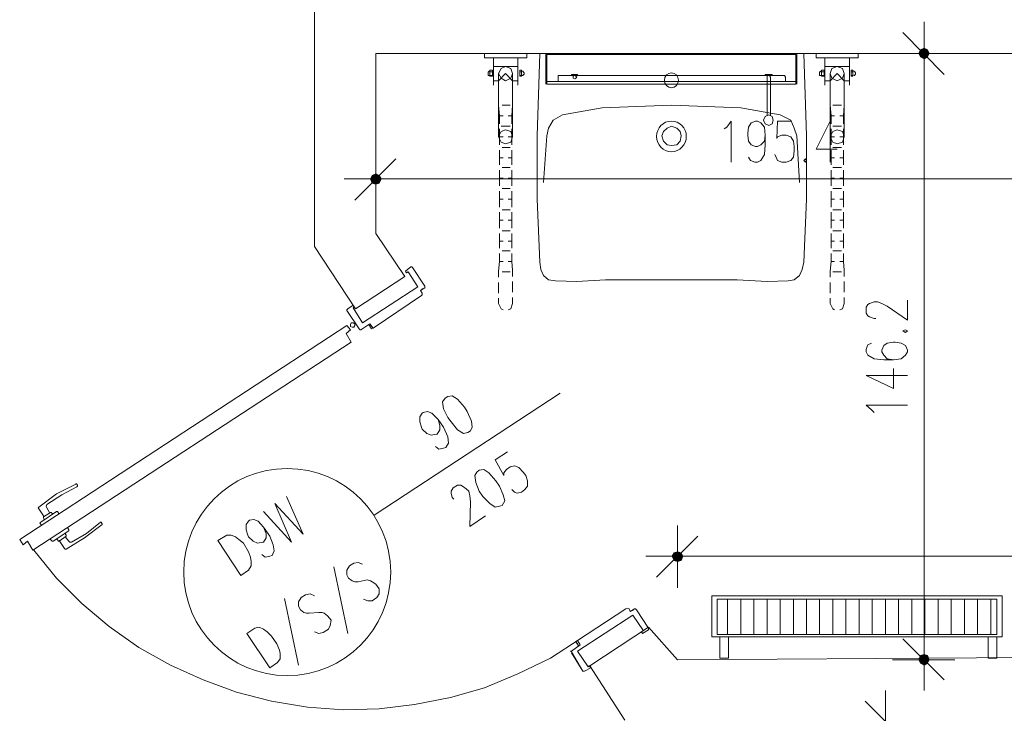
# Model space of a CAD drawing. Header units: millimetres. Extents: x -1256 to 4744, y -2264 to 706.
# Tile 42 of 62: x 2931 to 3169, y -200 to -32. Entities that reach past the tile are written whole.
import ezdxf

# ---------------------------------------------------------------- set-up
doc = ezdxf.new("R2010")
doc.units = ezdxf.units.MM
doc.header["$LTSCALE"] = 0.2
doc.layers.add('C00-00-00', color=7, linetype='Continuous')
doc.layers.add('C97-97-97', color=7, linetype='Continuous', true_color=0x979797)
doc.layers.add('CB9-B9-B9', color=7, linetype='Continuous', true_color=0xb9b9b9)

msp = doc.modelspace()

# ---------------------------------------------------------------- hatches: boundary and pattern name
at = {"layer": 'C00-00-00'}
h = msp.add_hatch(color=256, dxfattribs=at)
h.dxf.hatch_style = 2
h.paths.add_polyline_path([(3148.048, -40.495), (3148.469, -41.342), (3148.469, -39.649)])
h = msp.add_hatch(color=256, dxfattribs=at)
h.dxf.hatch_style = 2
h.paths.add_polyline_path([(3148.469, -41.342), (3149.316, -41.768), (3149.316, -39.227)])
h = msp.add_hatch(color=256, dxfattribs=at)
h.dxf.hatch_style = 2
h.paths.add_polyline_path([(3148.469, -41.342), (3148.469, -39.649), (3149.316, -39.227)])
h = msp.add_hatch(color=256, dxfattribs=at)
h.dxf.hatch_style = 2
h.paths.add_polyline_path([(3149.316, -41.768), (3149.316, -39.227), (3150.162, -39.649)])
h = msp.add_hatch(color=256, dxfattribs=at)
h.dxf.hatch_style = 2
h.paths.add_polyline_path([(3149.316, -41.768), (3150.162, -41.342), (3150.162, -39.649)])
h = msp.add_hatch(color=256, dxfattribs=at)
h.dxf.hatch_style = 2
h.paths.add_polyline_path([(3150.162, -41.342), (3150.162, -39.649), (3150.588, -40.495)])
h = msp.add_hatch(color=256, dxfattribs=at)
h.dxf.hatch_style = 2
h.paths.add_polyline_path([(3018.293, -70.765), (3015.757, -70.765), (3016.178, -69.918)])
h = msp.add_hatch(color=256, dxfattribs=at)
h.dxf.hatch_style = 2
h.paths.add_polyline_path([(3017.872, -71.82), (3018.293, -70.765), (3015.757, -70.765)])
h = msp.add_hatch(color=256, dxfattribs=at)
h.dxf.hatch_style = 2
h.paths.add_polyline_path([(3017.872, -71.82), (3016.178, -71.82), (3015.757, -70.765)])
h = msp.add_hatch(color=256, dxfattribs=at)
h.dxf.hatch_style = 2
h.paths.add_polyline_path([(3017.872, -69.918), (3016.178, -69.918), (3017.025, -69.493)])
h = msp.add_hatch(color=256, dxfattribs=at)
h.dxf.hatch_style = 2
h.paths.add_polyline_path([(3018.293, -70.765), (3017.872, -69.918), (3016.178, -69.918)])
h = msp.add_hatch(color=256, dxfattribs=at)
h.dxf.hatch_style = 2
h.paths.add_polyline_path([(3017.025, -72.033), (3017.872, -71.82), (3016.178, -71.82)])
h = msp.add_hatch(color=256, dxfattribs=at)
h.dxf.hatch_style = 2
h.paths.add_polyline_path([(3091.108, -161.783), (3088.568, -161.783), (3088.993, -160.936)])
h = msp.add_hatch(color=256, dxfattribs=at)
h.dxf.hatch_style = 2
h.paths.add_polyline_path([(3090.687, -160.936), (3088.993, -160.936), (3089.84, -160.723)])
h = msp.add_hatch(color=256, dxfattribs=at)
h.dxf.hatch_style = 2
h.paths.add_polyline_path([(3091.108, -161.783), (3090.687, -160.936), (3088.993, -160.936)])
h = msp.add_hatch(color=256, dxfattribs=at)
h.dxf.hatch_style = 2
h.paths.add_polyline_path([(3090.687, -162.838), (3091.108, -161.783), (3088.568, -161.783)])
h = msp.add_hatch(color=256, dxfattribs=at)
h.dxf.hatch_style = 2
h.paths.add_polyline_path([(3090.687, -162.838), (3088.993, -162.838), (3088.568, -161.783)])
h = msp.add_hatch(color=256, dxfattribs=at)
h.dxf.hatch_style = 2
h.paths.add_polyline_path([(3089.84, -163.051), (3090.687, -162.838), (3088.993, -162.838)])
h = msp.add_hatch(color=256, dxfattribs=at)
h.dxf.hatch_style = 2
h.paths.add_polyline_path([(3148.469, -185.7), (3148.469, -187.606), (3148.048, -186.755)])
h = msp.add_hatch(color=256, dxfattribs=at)
h.dxf.hatch_style = 2
h.paths.add_polyline_path([(3149.316, -185.487), (3148.469, -185.7), (3148.469, -187.606)])
h = msp.add_hatch(color=256, dxfattribs=at)
h.dxf.hatch_style = 2
h.paths.add_polyline_path([(3149.316, -185.487), (3149.316, -188.027), (3148.469, -187.606)])
h = msp.add_hatch(color=256, dxfattribs=at)
h.dxf.hatch_style = 2
h.paths.add_polyline_path([(3150.162, -185.7), (3149.316, -185.487), (3149.316, -188.027)])
h = msp.add_hatch(color=256, dxfattribs=at)
h.dxf.hatch_style = 2
h.paths.add_polyline_path([(3150.162, -185.7), (3150.162, -187.606), (3149.316, -188.027)])
h = msp.add_hatch(color=256, dxfattribs=at)
h.dxf.hatch_style = 2
h.paths.add_polyline_path([(3150.588, -186.755), (3150.162, -185.7), (3150.162, -187.606)])

# ---------------------------------------------------------------- linework, layer by layer
at = {"layer": 'C00-00-00', "lineweight": 0}
for points in [[(3390.618, -477.798), (3390.618, -10.864), (3357.387, -10.864), (3357.387, -21.659), (3018.718, -21.659), (3018.718, -7.052), (3002.209, -7.052), (3002.209, -87.062), (3012.157, -102.09), (3024.011, -94.261), (3017.025, -83.887), (3017.025, -40.495), (3212.391, -40.495), (3212.391, -50.022), (3282.244, -50.022), (3282.244, -185.487), (3089.84, -186.755), (3082.853, -178.926), (3068.671, -188.24), (3077.139, -201.362)], [(3149.316, -47.903), (3149.316, -32.875)], [(3144.235, -35.415), (3154.183, -45.576)], [(3045.388, -41.555), (3045.388, -48.116)], [(3051.316, -41.555), (3051.316, -48.116)], [(3088.355, -40.495), (3056.609, -40.495), (3055.971, -60.392), (3055.971, -75.633), (3056.609, -90.874), (3056.817, -92.567), (3057.451, -94.048), (3058.723, -95.108), (3060.417, -95.316), (3065.497, -95.529), (3072.484, -95.108), (3088.355, -95.108)], [(3058.089, -47.903), (3058.089, -40.495), (3118.625, -40.495), (3118.625, -47.903)], [(3058.298, -47.903), (3058.298, -40.708), (3118.412, -40.708), (3118.412, -47.903)], [(3088.355, -40.495), (3120.318, -40.495), (3120.952, -60.392)], [(3125.398, -41.555), (3125.398, -48.116)], [(3131.326, -41.555), (3131.326, -48.116)], [(3156.723, -40.495), (3141.695, -40.495)], [(3044.542, -44.729), (3044.329, -44.729), (3044.329, -44.942), (3044.12, -44.942), (3044.12, -45.789), (3044.542, -45.789)], [(3044.542, -44.942), (3045.176, -44.942)], [(3045.388, -43.67), (3051.316, -43.67)], [(3052.162, -44.942), (3051.737, -44.942)], [(3052.162, -44.729), (3052.588, -44.729), (3052.588, -44.942), (3052.796, -45.155), (3052.796, -45.576), (3052.588, -45.576), (3052.588, -45.789), (3052.375, -45.789)], [(3124.552, -44.729), (3124.339, -44.729), (3124.339, -44.942), (3124.126, -44.942), (3124.126, -45.789), (3124.552, -45.789)], [(3124.552, -44.942), (3125.186, -44.942)], [(3125.398, -43.67), (3131.326, -43.67)], [(3132.172, -44.942), (3131.747, -44.942)], [(3132.172, -44.729), (3132.385, -44.729), (3132.594, -44.942), (3132.806, -45.155), (3132.806, -45.576), (3132.594, -45.576), (3132.594, -45.789), (3132.385, -45.789)], [(3044.542, -45.789), (3045.176, -45.789)], [(3045.388, -47.057), (3046.656, -47.057)], [(3046.656, -53.196), (3046.656, -47.057), (3048.35, -45.363), (3050.043, -47.057)], [(3046.656, -45.363), (3046.656, -60.604)], [(3050.043, -45.363), (3050.043, -60.604)], [(3050.043, -47.057), (3050.043, -52.984)], [(3050.043, -47.057), (3051.316, -47.057)], [(3052.162, -45.789), (3051.737, -45.789)], [(3061.476, -45.789), (3061.051, -45.789), (3061.051, -46.21)], [(3061.476, -45.789), (3115.45, -45.789)], [(3112.276, -55.524), (3112.276, -46.21), (3112.063, -45.789), (3111.429, -45.789), (3111.429, -46.21)], [(3111.429, -55.524), (3111.429, -46.21)], [(3115.872, -46.21), (3115.663, -45.789), (3115.45, -45.789)], [(3115.872, -47.269), (3115.872, -46.21)], [(3115.872, -46.21), (3115.872, -47.269)], [(3124.552, -45.789), (3125.186, -45.789)], [(3125.398, -47.057), (3126.667, -47.057)], [(3126.667, -53.196), (3126.667, -47.057), (3128.364, -45.363), (3130.058, -47.057)], [(3126.667, -45.363), (3126.667, -60.604)], [(3130.058, -45.363), (3130.058, -60.604)], [(3130.058, -47.057), (3130.058, -52.984)], [(3130.058, -47.057), (3131.326, -47.057)], [(3132.172, -45.789), (3131.747, -45.789)], [(3149.316, -181.679), (3149.316, -45.576)], [(3059.783, -56.583), (3062.11, -55.315), (3071.637, -53.618), (3088.355, -52.984)], [(3119.263, -71.612), (3118.625, -60.392), (3117.991, -58.49), (3117.144, -56.583), (3114.604, -55.315), (3105.077, -53.618), (3088.355, -52.984)], [(3059.783, -56.583), (3058.723, -58.49), (3058.298, -60.392)], [(3101.056, -58.698), (3101.694, -58.277), (3102.749, -56.796), (3102.749, -66.744)], [(3111.004, -60.179), (3110.795, -61.664), (3109.949, -62.51), (3109.102, -62.932), (3108.677, -62.932), (3107.617, -62.51), (3106.983, -61.664), (3106.77, -60.179), (3106.77, -59.758), (3106.983, -58.277), (3107.617, -57.217), (3108.677, -56.796), (3109.102, -56.796), (3109.949, -57.217), (3110.795, -58.277), (3111.004, -60.179), (3111.004, -62.51), (3110.795, -64.838), (3109.949, -66.319), (3109.102, -66.744), (3108.464, -66.744), (3107.404, -66.319), (3106.983, -65.472)], [(3117.352, -56.796), (3113.97, -56.796), (3113.757, -61.026), (3113.97, -60.604), (3115.025, -60.179), (3116.084, -60.179), (3117.144, -60.604), (3117.778, -61.664), (3117.991, -62.932), (3117.991, -63.991), (3117.778, -65.472), (3117.144, -66.319), (3116.084, -66.744), (3115.025, -66.744), (3113.97, -66.319), (3113.757, -65.897), (3113.332, -64.838)], [(3126.667, -56.796), (3123.284, -63.566), (3128.364, -63.566)], [(3126.667, -56.796), (3126.667, -66.744)], [(3058.298, -60.392), (3057.451, -71.612)], [(3120.318, -90.874), (3120.952, -75.633), (3120.952, -60.392)], [(3017.025, -63.357), (3017.025, -78.386)], [(3011.945, -75.845), (3021.893, -65.897)], [(3024.433, -70.765), (3009.404, -70.765)], [(3021.893, -70.765), (3207.315, -70.765)], [(3024.858, -93.201), (3024.433, -93.414), (3024.224, -92.989), (3025.492, -91.929), (3025.705, -91.929), (3025.914, -92.142)], [(3028.879, -96.588), (3025.914, -92.142)], [(3028.879, -96.588), (3025.914, -92.142)], [(3116.51, -95.316), (3117.991, -95.108), (3119.263, -94.048), (3119.897, -92.567)], [(3119.897, -92.567), (3120.318, -90.874)], [(3013.851, -105.477), (3027.186, -96.801)], [(3028.879, -96.588), (3028.879, -97.01), (3027.82, -97.648), (3028.879, -97.01)], [(3028.454, -97.222), (3027.82, -97.648)], [(3028.879, -96.588), (3028.879, -97.01)], [(3116.51, -95.316), (3111.429, -95.529), (3104.23, -95.108), (3088.355, -95.108)], [(3027.82, -97.648), (3028.245, -98.282), (3028.245, -98.703), (3028.032, -98.916), (3016.391, -106.749), (3015.544, -105.69), (3013.425, -107.17)], [(3013.004, -106.958), (3010.038, -102.516), (3010.038, -102.303), (3010.251, -102.09), (3011.519, -101.243), (3011.732, -101.669)], [(3011.732, -101.669), (3011.519, -101.877)], [(3011.519, -101.877), (3013.851, -105.477)], [(3137.674, -104.422), (3137.253, -104.422), (3136.193, -103.996), (3135.768, -103.784), (3135.347, -103.15), (3135.347, -101.669), (3135.768, -101.031), (3136.193, -100.822), (3137.253, -100.397), (3138.099, -100.397), (3139.159, -100.822), (3140.427, -101.456), (3145.295, -104.843), (3145.295, -99.975)], [(3013.004, -106.958), (3010.038, -102.516)], [(3010.038, -106.111), (2931.088, -157.758)], [(3010.885, -107.17), (3010.038, -106.111)], [(3015.331, -105.902), (3015.965, -106.958), (3016.391, -106.749)], [(3016.391, -106.749), (3015.544, -105.69)], [(3015.544, -106.324), (3015.544, -106.111)], [(3011.098, -110.132), (3009.83, -108.017), (3010.885, -107.17)], [(3013.425, -107.17), (3013.217, -107.17), (3013.004, -106.958)], [(3013.425, -107.17), (3013.217, -107.17), (3013.004, -106.958)], [(2934.262, -160.302), (3011.098, -110.132)], [(3136.615, -110.345), (3135.768, -110.77), (3135.347, -111.83), (3135.347, -112.464), (3135.768, -113.31), (3137.253, -114.157), (3139.58, -114.37), (3141.908, -114.37), (3143.814, -114.157), (3144.869, -113.31), (3145.295, -112.464), (3145.295, -112.038), (3144.869, -110.979), (3143.814, -110.345), (3142.333, -110.132), (3141.908, -110.132), (3140.427, -110.345), (3139.58, -110.979), (3139.159, -112.038), (3139.159, -112.464), (3139.58, -113.31), (3140.427, -114.157), (3141.908, -114.37)], [(3135.347, -118.178), (3141.908, -121.352), (3141.908, -116.485)], [(3135.347, -118.178), (3145.295, -118.178)], [(3016.604, -151.835), (3061.476, -122.412)], [(3137.253, -127.067), (3136.615, -126.433), (3135.347, -125.373), (3145.295, -125.373)], [(3032.053, -128.76), (3032.475, -130.241), (3032.475, -131.3), (3031.841, -132.36), (3031.628, -132.36), (3030.36, -132.572), (3029.3, -132.147), (3028.245, -131.092), (3028.032, -130.666), (3027.607, -129.394), (3027.607, -128.126), (3028.245, -127.279), (3028.454, -127.067), (3029.513, -126.854), (3030.573, -127.279), (3032.053, -128.76), (3033.326, -130.666), (3034.381, -132.994), (3034.594, -134.475), (3033.96, -135.534), (3033.326, -135.747), (3032.266, -135.959), (3031.419, -135.321)], [(3048.775, -136.593), (3045.814, -138.495), (3047.929, -142.308), (3047.929, -141.674), (3048.563, -140.827), (3049.409, -140.193), (3050.469, -139.98), (3051.528, -140.402), (3052.588, -141.461), (3053.222, -142.308), (3053.643, -143.58), (3053.643, -144.848), (3053.009, -145.695), (3052.162, -146.329), (3051.103, -146.542), (3050.469, -146.329), (3049.835, -145.695)], [(2935.743, -149.928), (2939.98, -146.754), (2944.635, -144.423)], [(2944.635, -144.423), (2944.635, -144.214), (2944.844, -144.423)], [(2945.057, -144.635), (2944.844, -144.423)], [(2945.057, -144.635), (2945.057, -144.848), (2944.844, -145.061)], [(3035.862, -148.022), (3035.44, -147.597), (3035.228, -146.542), (3035.228, -146.116), (3035.653, -145.269), (3036.708, -144.635), (3037.555, -144.635), (3037.981, -144.848), (3038.827, -145.482), (3039.461, -146.116), (3039.674, -147.176), (3039.883, -148.656), (3039.674, -154.583), (3043.482, -152.043)], [(2938.287, -151.196), (2937.649, -150.141), (2937.44, -149.716), (2937.649, -149.294), (2941.249, -146.963), (2944.844, -145.061)], [(2989.934, -150.988), (2996.707, -158.396), (2992.682, -149.082), (2999.456, -156.49), (2995.435, -147.388)], [(2935.743, -150.35), (2935.534, -150.141), (2935.743, -149.928)], [(2935.743, -150.35), (2937.015, -152.256)], [(2936.381, -154.371), (2935.955, -153.737), (2936.168, -153.528), (2939.98, -150.988), (2940.189, -150.988), (2940.614, -151.622)], [(2938.496, -151.196), (2936.802, -152.256)], [(2938.496, -151.196), (2938.708, -151.196)], [(2939.134, -151.622), (2938.708, -151.196)], [(2936.802, -152.469), (2936.802, -152.256)], [(2936.802, -152.469), (2937.015, -153.103)], [(2950.563, -153.528), (2950.775, -153.528), (2950.984, -153.949), (2950.984, -154.162), (2946.75, -157.336), (2942.308, -160.089), (2942.095, -160.089), (2941.883, -159.877), (2940.614, -157.97)], [(2950.563, -153.528), (2947.176, -156.277), (2943.576, -158.396)], [(2989.934, -154.796), (2990.568, -156.277), (2990.568, -157.336), (2989.934, -158.396), (2989.721, -158.396), (2988.449, -158.604), (2987.393, -158.183), (2986.334, -157.124), (2986.121, -156.702), (2985.7, -155.43), (2985.7, -154.162), (2986.334, -153.315), (2986.547, -153.103), (2987.602, -152.89), (2988.661, -153.315), (2989.934, -154.796), (2991.414, -156.911), (2992.261, -159.03), (2992.47, -160.511), (2992.048, -161.57), (2991.414, -161.783), (2990.355, -161.991), (2989.508, -161.357)], [(3089.84, -154.371), (3089.84, -169.403)], [(2939.134, -158.183), (2942.942, -155.643), (2942.942, -155.43)], [(2942.095, -156.277), (2942.308, -156.702), (2942.308, -156.911), (2940.614, -158.183), (2940.402, -158.183), (2940.402, -157.97), (2939.98, -157.549)], [(2942.942, -155.43), (2942.729, -155.009)], [(2942.942, -155.643), (2942.942, -155.43)], [(2931.934, -159.03), (2931.088, -157.758)], [(2934.262, -160.302), (2932.994, -158.183), (2931.934, -159.03)], [(2938.496, -157.758), (2938.921, -158.183)], [(2939.134, -158.183), (2938.921, -158.183)], [(2942.095, -157.124), (2942.942, -158.183)], [(2943.576, -158.396), (2943.155, -158.396), (2942.942, -158.183)], [(3084.759, -166.859), (3094.707, -156.911)], [(3013.851, -163.685), (3012.791, -163.263), (3011.732, -163.476), (3010.676, -164.11), (3010.038, -165.166), (3010.038, -166.225), (3010.464, -167.072), (3011.311, -167.706), (3011.945, -167.918), (3012.791, -167.918), (3014.91, -167.497), (3015.757, -167.706), (3016.178, -167.918), (3017.025, -168.552), (3017.872, -169.612), (3017.872, -170.884), (3017.238, -171.731), (3016.178, -172.577), (3015.119, -172.577), (3014.063, -172.152)], [(3097.248, -161.783), (3082.219, -161.783)], [(3094.707, -161.783), (3277.164, -161.783)], [(3006.864, -164.323), (3010.251, -180.407)], [(3002.209, -171.305), (3001.15, -170.884), (3000.09, -171.097), (2999.035, -171.731), (2998.397, -172.786), (2998.397, -173.846), (2998.822, -174.692), (2999.669, -175.326), (3000.303, -175.539), (3000.937, -175.539), (3003.264, -175.326), (3004.115, -175.326), (3004.537, -175.539), (3005.383, -176.173), (3006.23, -177.232), (3006.017, -178.505), (3005.596, -179.351), (3004.324, -180.198), (3003.264, -180.407), (3002.209, -179.985)], [(2995.014, -171.939), (2998.397, -188.027)], [(3101.903, -172.152), (3101.903, -180.619)], [(3105.077, -172.152), (3105.077, -180.619)], [(3108.251, -172.152), (3108.251, -180.619)], [(3111.429, -172.152), (3111.429, -180.619)], [(3114.604, -172.152), (3114.604, -180.619)], [(3117.778, -172.152), (3117.778, -180.619)], [(3120.952, -172.152), (3120.952, -180.619)], [(3124.126, -172.152), (3124.126, -180.619)], [(3127.305, -172.152), (3127.305, -180.619)], [(3130.479, -172.152), (3130.479, -180.619)], [(3133.653, -172.152), (3133.653, -180.619)], [(3136.827, -172.152), (3136.827, -180.619)], [(3140.006, -172.152), (3140.006, -180.619)], [(3143.18, -172.152), (3143.18, -180.619)], [(3146.354, -172.152), (3146.354, -180.619)], [(3149.528, -172.152), (3149.528, -180.619)], [(3152.703, -172.152), (3152.703, -180.619)], [(3155.877, -172.152), (3155.877, -180.619)], [(3159.055, -172.152), (3159.055, -180.619)], [(3162.229, -172.152), (3162.229, -180.619)], [(3165.403, -172.152), (3165.403, -180.619)], [(3065.71, -182.1), (3066.344, -183.16), (3065.71, -182.1), (3077.352, -174.48)], [(3077.352, -174.48), (3077.773, -174.271), (3078.194, -174.48)], [(3078.407, -175.118), (3078.194, -174.48)], [(3079.254, -174.692), (3078.407, -175.118)], [(3079.466, -174.48), (3079.679, -174.48), (3079.892, -174.692)], [(3079.466, -174.48), (3079.679, -174.48), (3079.892, -174.692)], [(3079.892, -174.692), (3082.853, -179.139)], [(3079.892, -174.692), (3082.853, -179.139)], [(3065.71, -184.64), (3079.041, -175.96)], [(3082.853, -179.139), (3082.853, -179.56), (3081.372, -180.407), (3081.16, -179.985), (3081.585, -179.773)], [(3149.316, -179.139), (3149.316, -194.167)], [(3065.919, -183.372), (3065.285, -182.313), (3065.71, -182.1)], [(3065.71, -182.947), (3065.71, -182.734)], [(3102.115, -181.253), (3102.115, -186.334), (3100.001, -186.334), (3100.001, -181.253)], [(3154.183, -191.627), (3144.235, -181.679)], [(3166.884, -181.253), (3166.884, -186.334), (3164.769, -186.334), (3164.769, -181.253)], [(3064.225, -184.853), (3064.017, -184.64), (3064.225, -184.64), (3066.344, -183.16), (3064.225, -184.64)], [(3064.225, -184.853), (3064.017, -184.64), (3064.225, -184.64)], [(3068.459, -188.24), (3068.884, -188.665), (3067.403, -189.508), (3066.978, -189.508), (3064.225, -184.853)], [(3064.225, -185.066), (3066.978, -189.508)], [(3068.246, -188.453), (3065.71, -184.64)], [(3141.695, -186.755), (3156.723, -186.755)], [(3068.459, -188.24), (3068.246, -188.453)], [(3140.006, -209.196), (3140.006, -194.167)], [(3135.134, -196.707), (3145.082, -206.655)]]:
    msp.add_lwpolyline(points, dxfattribs=at)
for points in [[(3149.316, -39.227), (3148.469, -39.649), (3148.048, -40.495), (3148.469, -41.342), (3149.316, -41.768), (3150.162, -41.342), (3150.588, -40.495), (3150.162, -39.649)], [(3053.43, -41.555), (3053.43, -40.497), (3043.271, -40.497), (3043.271, -41.555)], [(3133.44, -41.555), (3133.44, -40.497), (3123.281, -40.497), (3123.281, -41.555)], [(3045.176, -46.001), (3045.176, -44.52), (3044.541, -44.52), (3044.541, -46.001)], [(3048.35, -47.057), (3049.622, -46.423), (3050.043, -45.363), (3049.622, -44.095), (3048.35, -43.67), (3047.295, -44.095), (3046.656, -45.363), (3047.295, -46.423)], [(3052.162, -46.001), (3052.162, -44.52), (3051.739, -44.52), (3051.739, -46.001)], [(3125.186, -46.001), (3125.186, -44.52), (3124.55, -44.52), (3124.55, -46.001)], [(3128.364, -47.057), (3129.632, -46.423), (3130.058, -45.363), (3129.632, -44.095), (3128.364, -43.67), (3127.092, -44.095), (3126.667, -45.363), (3127.092, -46.423)], [(3132.172, -46.001), (3132.172, -44.52), (3131.749, -44.52), (3131.749, -46.001)], [(3118.412, -47.903), (3118.412, -47.269), (3058.298, -47.269), (3058.298, -47.903)], [(3061.051, -47.269), (3061.051, -46.21)], [(3065.71, -45.789), (3065.71, -45.578), (3064.227, -45.578), (3064.227, -45.789)], [(3065.072, -46.635), (3065.285, -46.423), (3065.497, -46.21), (3065.285, -46.001), (3065.072, -45.789), (3064.651, -46.001), (3064.651, -46.423)], [(3112.697, -45.789), (3112.697, -45.578), (3111.004, -45.578), (3111.004, -45.789)], [(3111.851, -57.851), (3112.697, -57.43), (3112.91, -56.583), (3112.697, -55.737), (3111.851, -55.315), (3111.004, -55.737), (3110.583, -56.583), (3111.004, -57.43)], [(3048.35, -62.298), (3049.622, -61.872), (3050.043, -60.604), (3049.622, -59.336), (3048.35, -58.911), (3047.295, -59.336), (3046.656, -60.604), (3047.295, -61.872)], [(3088.355, -62.719), (3089.627, -62.51), (3090.474, -61.664), (3090.687, -60.392), (3090.474, -59.336), (3089.627, -58.49), (3088.355, -58.064), (3087.3, -58.49), (3086.453, -59.336), (3086.027, -60.392), (3086.453, -61.664), (3087.3, -62.51)], [(3128.364, -62.298), (3129.632, -61.872), (3130.058, -60.604), (3129.632, -59.336), (3128.364, -58.911), (3127.305, -59.336), (3126.667, -60.604), (3127.305, -61.872)], [(3120.743, -65.897), (3120.318, -66.319), (3120.743, -66.744), (3120.952, -66.319)], [(3015.757, -70.765), (3016.178, -71.82), (3017.025, -72.033), (3017.872, -71.82), (3018.293, -70.765), (3017.872, -69.918), (3017.025, -69.493), (3016.178, -69.918)], [(3024.858, -93.201), (3027.186, -96.801)], [(3011.732, -106.536), (3011.311, -106.536), (3010.885, -106.324), (3010.885, -105.902), (3011.098, -105.477), (3011.519, -105.477), (3011.945, -105.69), (3011.945, -106.111)], [(3144.235, -107.383), (3144.869, -107.805), (3145.295, -107.383), (3144.869, -107.17)], [(3033.747, -123.68), (3033.113, -124.526), (3033.326, -126.22), (3034.381, -128.339), (3035.228, -129.394), (3036.708, -131.3), (3038.193, -132.147), (3039.249, -131.938), (3039.883, -131.513), (3040.308, -130.666), (3040.095, -129.186), (3039.04, -126.854), (3038.402, -125.799), (3036.708, -123.892), (3035.44, -123.046), (3034.381, -123.258)], [(3041.367, -141.461), (3040.942, -142.308), (3041.155, -144.001), (3042.001, -146.116), (3042.848, -147.388), (3044.542, -149.082), (3045.814, -149.928), (3046.869, -149.716), (3047.503, -149.503), (3048.141, -148.444), (3047.716, -146.963), (3046.869, -144.848), (3046.022, -143.58), (3044.329, -141.674), (3043.061, -140.827), (3042.001, -141.04)], [(2984.428, -166.438), (2978.926, -157.97), (2981.041, -156.702), (2982.1, -156.702), (2983.16, -157.124), (2984.002, -157.758), (2985.062, -158.604), (2986.334, -160.723), (2986.755, -161.991), (2986.968, -163.051), (2986.968, -164.11), (2986.334, -165.166)], [(3088.568, -161.783), (3088.993, -162.838), (3089.84, -163.051), (3090.687, -162.838), (3091.108, -161.783), (3090.687, -160.936), (3089.84, -160.723), (3088.993, -160.936)], [(3168.156, -181.253), (3168.156, -171.305), (3098.096, -171.305), (3098.096, -181.253)], [(3166.884, -180.619), (3166.884, -172.152), (3099.362, -172.152), (3099.362, -180.619)], [(3078.407, -175.118), (3079.466, -174.48)], [(3081.585, -179.773), (3079.041, -175.96)], [(2991.414, -188.665), (2985.913, -180.407), (2987.815, -179.139), (2988.874, -178.926), (2989.934, -179.351), (2990.776, -179.985), (2991.836, -181.045), (2993.108, -182.947), (2993.742, -184.428), (2993.955, -185.274), (2993.955, -186.547), (2993.316, -187.393)], [(3149.316, -188.027), (3150.162, -187.606), (3150.588, -186.755), (3150.162, -185.7), (3149.316, -185.487), (3148.469, -185.7), (3148.048, -186.755), (3148.469, -187.606)]]:
    msp.add_lwpolyline(points, close=True, dxfattribs=at)
msp.add_circle((2995.648, -165.591), 24.977, dxfattribs=at)
for centre, major_axis, ratio in [((3088.355, -46.952), (0, 1.798), 0.94198), ((3088.357, -60.5), (0, 3.704), 0.971287)]:
    msp.add_ellipse(centre, major_axis=major_axis, ratio=ratio, start_param=0, end_param=6.283185, dxfattribs=at)
at = {"layer": 'C97-97-97', "lineweight": 0}
for points in [[(3046.656, -49.384), (3046.656, -47.057)], [(3050.043, -47.057), (3050.043, -49.384)], [(3126.667, -49.384), (3126.667, -47.057)], [(3130.058, -47.057), (3130.058, -49.384)], [(3046.869, -55.524), (3046.656, -52.984), (3046.656, -50.656)], [(3050.043, -50.656), (3050.043, -52.984), (3049.835, -55.524)], [(3126.879, -55.524), (3126.667, -52.984), (3126.667, -50.656)], [(3130.058, -50.656), (3130.058, -52.984), (3129.845, -55.524)], [(3049.409, -52.984), (3047.503, -52.984)], [(3129.419, -52.984), (3127.305, -52.984)], [(3047.716, -55.524), (3046.869, -55.524)], [(3046.869, -55.524), (3046.869, -57.43)], [(3049.835, -55.524), (3048.988, -55.524)], [(3049.835, -57.43), (3049.835, -55.524)], [(3127.726, -55.524), (3126.879, -55.524)], [(3126.879, -55.524), (3126.879, -57.43)], [(3129.845, -55.524), (3128.998, -55.524)], [(3129.845, -57.43), (3129.845, -55.524)], [(3046.869, -58.698), (3046.869, -60.604)], [(3049.409, -58.064), (3047.295, -58.064)], [(3049.835, -60.604), (3049.835, -58.698)], [(3126.879, -58.698), (3126.879, -60.604)], [(3129.419, -58.064), (3127.305, -58.064)], [(3129.845, -60.604), (3129.845, -58.698)], [(3047.716, -60.604), (3046.869, -60.604)], [(3046.869, -60.604), (3046.869, -62.51)], [(3049.835, -60.604), (3048.988, -60.604)], [(3049.835, -62.51), (3049.835, -60.604)], [(3127.726, -60.604), (3126.879, -60.604)], [(3126.879, -60.604), (3126.879, -62.51)], [(3129.845, -60.604), (3128.998, -60.604)], [(3129.845, -62.51), (3129.845, -60.604)], [(3046.869, -63.779), (3046.869, -65.685)], [(3049.409, -63.145), (3047.503, -63.145)], [(3049.835, -65.685), (3049.835, -63.779)], [(3126.879, -63.779), (3126.879, -65.685)], [(3129.419, -63.145), (3127.305, -63.145)], [(3129.845, -65.685), (3129.845, -63.779)], [(3047.716, -65.685), (3046.869, -65.685)], [(3046.869, -65.685), (3046.869, -67.378)], [(3049.835, -65.685), (3048.988, -65.685)], [(3049.835, -67.378), (3049.835, -65.685)], [(3127.726, -65.685), (3126.879, -65.685)], [(3126.879, -65.685), (3126.879, -67.378)], [(3129.845, -65.685), (3128.998, -65.685)], [(3129.845, -67.378), (3129.845, -65.685)], [(3046.869, -68.646), (3046.869, -70.552)], [(3049.409, -68.012), (3047.503, -68.012)], [(3049.835, -70.552), (3049.835, -68.646)], [(3126.879, -68.646), (3126.879, -70.552)], [(3129.419, -68.012), (3127.305, -68.012)], [(3129.845, -70.552), (3129.845, -68.646)], [(3047.716, -70.552), (3046.869, -70.552)], [(3046.869, -70.552), (3046.869, -72.459)], [(3049.835, -70.552), (3048.988, -70.552)], [(3049.835, -72.459), (3049.835, -70.552)], [(3127.726, -70.552), (3126.879, -70.552)], [(3126.879, -70.552), (3126.879, -72.459)], [(3129.845, -70.552), (3128.998, -70.552)], [(3129.845, -72.459), (3129.845, -70.552)], [(3049.409, -73.093), (3047.503, -73.093)], [(3129.419, -73.093), (3127.305, -73.093)], [(3046.869, -73.727), (3046.869, -75.633)], [(3047.716, -75.633), (3046.869, -75.633)], [(3046.869, -75.633), (3046.869, -77.539)], [(3049.835, -75.633), (3048.988, -75.633)], [(3049.835, -75.633), (3049.835, -73.727)], [(3049.835, -77.539), (3049.835, -75.633)], [(3126.879, -73.727), (3126.879, -75.633)], [(3127.726, -75.633), (3126.879, -75.633)], [(3126.879, -75.633), (3126.879, -77.539)], [(3129.845, -75.633), (3128.998, -75.633)], [(3129.845, -75.633), (3129.845, -73.727)], [(3129.845, -77.539), (3129.845, -75.633)], [(3049.409, -78.173), (3047.503, -78.173)], [(3129.419, -78.173), (3127.305, -78.173)], [(3046.869, -78.807), (3046.869, -80.713)], [(3047.716, -80.713), (3046.869, -80.713)], [(3046.869, -80.713), (3046.869, -82.619)], [(3049.835, -80.713), (3048.988, -80.713)], [(3049.835, -80.713), (3049.835, -78.807)], [(3049.835, -82.619), (3049.835, -80.713)], [(3126.879, -78.807), (3126.879, -80.713)], [(3127.726, -80.713), (3126.879, -80.713)], [(3126.879, -80.713), (3126.879, -82.619)], [(3129.845, -80.713), (3128.998, -80.713)], [(3129.845, -80.713), (3129.845, -78.807)], [(3129.845, -82.619), (3129.845, -80.713)], [(3046.869, -83.887), (3046.869, -85.794)], [(3049.409, -83.253), (3047.503, -83.253)], [(3049.835, -85.794), (3049.835, -83.887)], [(3126.879, -83.887), (3126.879, -85.794)], [(3129.419, -83.253), (3127.305, -83.253)], [(3129.845, -85.794), (3129.845, -83.887)], [(3047.716, -85.794), (3046.869, -85.794)], [(3046.869, -85.794), (3046.869, -87.487)], [(3049.835, -85.794), (3048.988, -85.794)], [(3049.835, -87.487), (3049.835, -85.794)], [(3127.726, -85.794), (3126.879, -85.794)], [(3126.879, -85.794), (3126.879, -87.487)], [(3129.845, -85.794), (3128.998, -85.794)], [(3129.845, -87.487), (3129.845, -85.794)], [(3046.869, -88.755), (3046.869, -90.661)], [(3049.409, -88.121), (3047.503, -88.121)], [(3049.835, -90.661), (3049.835, -88.755)], [(3126.879, -88.755), (3126.879, -90.661)], [(3129.419, -88.121), (3127.305, -88.121)], [(3129.845, -90.661), (3129.845, -88.755)], [(3046.656, -94.474), (3046.656, -92.989), (3046.869, -90.661)], [(3047.716, -90.661), (3046.869, -90.661)], [(3049.835, -90.661), (3048.988, -90.661)], [(3049.835, -90.661), (3050.043, -92.776), (3050.043, -94.261)], [(3126.667, -94.474), (3126.667, -92.989), (3126.879, -90.661)], [(3127.726, -90.661), (3126.879, -90.661)], [(3129.845, -90.661), (3128.998, -90.661)], [(3129.845, -90.661), (3130.058, -92.776), (3130.058, -94.261)], [(3049.409, -93.201), (3047.503, -93.201)], [(3129.419, -93.201), (3127.305, -93.201)], [(3046.656, -98.282), (3046.656, -95.742)], [(3050.043, -95.529), (3050.043, -98.069)], [(3126.667, -98.282), (3126.667, -95.742)], [(3130.058, -95.529), (3130.058, -98.069)], [(3046.656, -100.822), (3046.656, -99.55)], [(3050.043, -99.337), (3050.043, -100.822)], [(3126.667, -100.822), (3126.667, -99.55)], [(3130.058, -99.337), (3130.058, -100.822)], [(3046.656, -100.822), (3047.295, -102.09), (3047.716, -102.303)], [(3048.988, -102.303), (3049.622, -102.09), (3050.043, -100.822)], [(3126.667, -100.822), (3127.305, -102.09), (3127.726, -102.303)], [(3128.998, -102.303), (3129.632, -102.09), (3130.058, -100.822)]]:
    msp.add_lwpolyline(points, dxfattribs=at)
at = {"layer": 'CB9-B9-B9', "lineweight": 0}
msp.add_lwpolyline([(3066.344, -181.679), (3059.145, -186.334), (3051.316, -190.146), (3043.274, -193.529), (3035.019, -195.861), (3026.339, -197.554), (3017.872, -198.613), (3009.192, -198.822), (3000.516, -198.188), (2991.836, -196.707), (2983.368, -194.588), (2975.326, -191.627), (2967.497, -188.027), (2959.877, -183.794), (2952.677, -178.713), (2946.116, -173.212), (2939.98, -167.072), (2934.475, -160.302)], dxfattribs=at)

doc.saveas('drawing.dxf')
